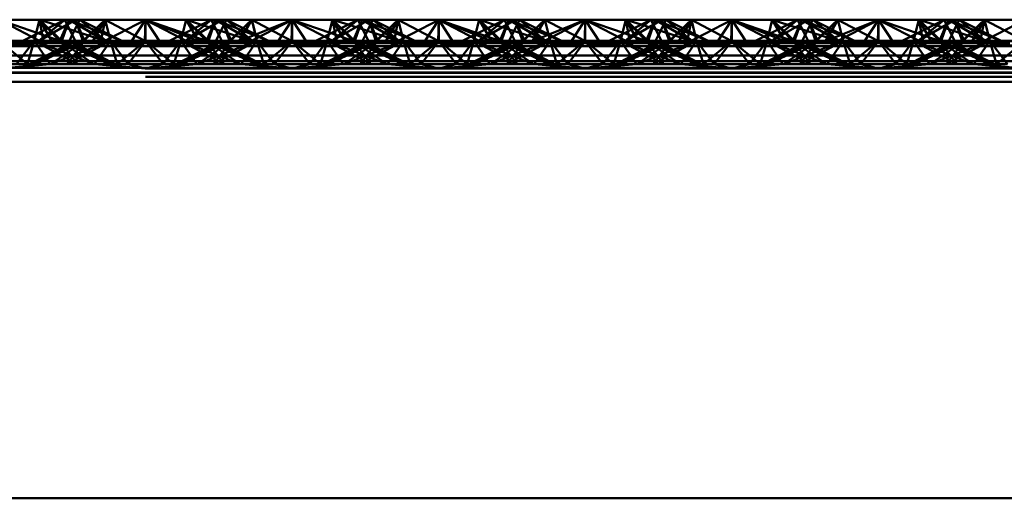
# Paper-space layout 'Layout1' of a CAD drawing. Extents: x -2 to 1033, y -36 to 596.
# Tile 215 of 256: x 373.792 to 375.471, y 476.653 to 477.469. Entities that reach past the tile are written whole.
import ezdxf

# ---------------------------------------------------------------- set-up
doc = ezdxf.new("R2010")
doc.units = 0
doc.linetypes.add('ACAD_ISO02W100', pattern=[15, 12, -3])
doc.layers.add('SS_ZEBRIKY', color=24, linetype='CONTINUOUS', lineweight=50)

psp = doc.layouts.get("Layout1")

# ---------------------------------------------------------------- linework, layer by layer
at = {"layer": 'SS_ZEBRIKY', "color": 3, "linetype": 'ACAD_ISO02W100', "ltscale": 0.25}
for p, q in [((373.7563, 477.4688), (373.833, 477.4288)), ((373.8253, 477.4688), (373.8163, 477.433)), ((373.8869, 477.4688), (373.8248, 477.433)), ((373.8248, 477.433), (373.8684, 477.4688)), ((373.8253, 477.4688), (373.833, 477.4288)), ((373.8253, 477.4688), (373.8466, 477.4322)), ((373.8253, 477.4688), (373.8634, 477.433)), ((373.8516, 477.4604), (373.9369, 477.433)), ((373.8758, 477.4688), (373.8603, 477.433)), ((373.8724, 477.461), (373.8603, 477.433)), ((373.8758, 477.4688), (373.8634, 477.433)), ((373.8684, 477.4688), (373.8863, 477.433)), ((373.8758, 477.4688), (373.8724, 477.461)), ((373.8758, 477.4688), (373.9369, 477.433)), ((373.8758, 477.4688), (373.9389, 477.433)), ((373.8758, 477.4688), (373.9658, 477.433)), ((373.8813, 477.443), (373.8942, 477.4688)), ((373.8869, 477.4688), (373.901, 477.433)), ((373.8869, 477.4688), (373.9024, 477.433)), ((373.9389, 477.433), (373.8942, 477.4688)), ((373.9658, 477.433), (373.8942, 477.4688)), ((373.9374, 477.4688), (373.901, 477.433)), ((373.9374, 477.4688), (373.9463, 477.433)), ((373.9374, 477.4688), (374.0053, 477.433)), ((374.0063, 477.4688), (374.0053, 477.433)), ((374.0063, 477.4688), (374.1099, 477.433)), ((374.0063, 477.4688), (374.0063, 477.433)), ((374.1184, 477.4688), (374.0469, 477.433)), ((374.0663, 477.433), (374.0753, 477.4688)), ((374.0743, 477.433), (374.1369, 477.4688)), ((374.0743, 477.433), (374.1184, 477.4688)), ((374.0748, 477.433), (374.1369, 477.4688)), ((374.0748, 477.433), (374.1184, 477.4688)), ((374.1099, 477.433), (374.0753, 477.4688)), ((374.1869, 477.433), (374.0753, 477.4688)), ((374.1103, 477.433), (374.1258, 477.4688)), ((374.1184, 477.4688), (374.1313, 477.443)), ((374.1869, 477.433), (374.1258, 477.4688)), ((374.2158, 477.433), (374.1258, 477.4688)), ((374.1263, 477.433), (374.1442, 477.4688)), ((374.1493, 477.433), (374.1369, 477.4688)), ((374.1401, 477.4606), (374.1369, 477.4688)), ((374.1524, 477.433), (374.1369, 477.4688)), ((374.1369, 477.4688), (374.1403, 477.461)), ((374.151, 477.433), (374.1401, 477.4606)), ((374.1403, 477.461), (374.1524, 477.433)), ((374.1493, 477.433), (374.1874, 477.4688)), ((374.1661, 477.4322), (374.2563, 477.4688)), ((374.1661, 477.4322), (374.1874, 477.4688)), ((374.1796, 477.4288), (374.2563, 477.4688)), ((374.1963, 477.433), (374.1874, 477.4688)), ((374.1936, 477.4441), (374.1874, 477.4688)), ((374.2563, 477.4688), (374.2303, 477.4288)), ((374.2563, 477.4688), (374.2824, 477.4288)), ((374.2563, 477.4688), (374.333, 477.4288)), ((374.2563, 477.4688), (374.2563, 477.433)), ((374.3253, 477.4688), (374.3163, 477.433)), ((374.3869, 477.4688), (374.3248, 477.433)), ((374.3248, 477.433), (374.3684, 477.4688)), ((374.3253, 477.4688), (374.333, 477.4288)), ((374.3253, 477.4688), (374.3466, 477.4322)), ((374.3253, 477.4688), (374.3634, 477.433)), ((374.3516, 477.4604), (374.4369, 477.433)), ((374.3758, 477.4688), (374.3603, 477.433)), ((374.3724, 477.461), (374.3603, 477.433)), ((374.3758, 477.4688), (374.3634, 477.433)), ((374.3684, 477.4688), (374.3863, 477.433)), ((374.3758, 477.4688), (374.3724, 477.461)), ((374.3758, 477.4688), (374.4369, 477.433)), ((374.3758, 477.4688), (374.4389, 477.433)), ((374.3758, 477.4688), (374.4658, 477.433)), ((374.3813, 477.443), (374.3942, 477.4688)), ((374.3869, 477.4688), (374.401, 477.433)), ((374.3869, 477.4688), (374.4024, 477.433)), ((374.4389, 477.433), (374.3942, 477.4688)), ((374.4658, 477.433), (374.3942, 477.4688)), ((374.4374, 477.4688), (374.401, 477.433)), ((374.4374, 477.4688), (374.4463, 477.433)), ((374.4374, 477.4688), (374.5053, 477.433)), ((374.5063, 477.4688), (374.5053, 477.433)), ((374.5063, 477.4688), (374.6099, 477.433)), ((374.5063, 477.4688), (374.5063, 477.433)), ((374.6184, 477.4688), (374.5469, 477.433)), ((374.5663, 477.433), (374.5753, 477.4688)), ((374.5743, 477.433), (374.6369, 477.4688)), ((374.5743, 477.433), (374.6184, 477.4688)), ((374.5748, 477.433), (374.6369, 477.4688)), ((374.5748, 477.433), (374.6184, 477.4688)), ((374.6099, 477.433), (374.5753, 477.4688)), ((374.6869, 477.433), (374.5753, 477.4688)), ((374.6103, 477.433), (374.6258, 477.4688)), ((374.6184, 477.4688), (374.6313, 477.443)), ((374.6869, 477.433), (374.6258, 477.4688)), ((374.7158, 477.433), (374.6258, 477.4688)), ((374.6263, 477.433), (374.6442, 477.4688)), ((374.6493, 477.433), (374.6369, 477.4688)), ((374.6401, 477.4606), (374.6369, 477.4688)), ((374.6524, 477.433), (374.6369, 477.4688)), ((374.6369, 477.4688), (374.6403, 477.461)), ((374.651, 477.433), (374.6401, 477.4606)), ((374.6403, 477.461), (374.6524, 477.433)), ((374.6493, 477.433), (374.6874, 477.4688)), ((374.6661, 477.4322), (374.7563, 477.4688)), ((374.6661, 477.4322), (374.6874, 477.4688)), ((374.6796, 477.4288), (374.7563, 477.4688)), ((374.6963, 477.433), (374.6874, 477.4688)), ((374.6936, 477.4441), (374.6874, 477.4688)), ((374.7563, 477.4688), (374.7303, 477.4288)), ((374.7563, 477.4688), (374.7824, 477.4288)), ((374.7563, 477.4688), (374.833, 477.4288)), ((374.7563, 477.4688), (374.7563, 477.433)), ((374.8253, 477.4688), (374.8163, 477.433)), ((374.8869, 477.4688), (374.8248, 477.433)), ((374.8248, 477.433), (374.8684, 477.4688)), ((374.8253, 477.4688), (374.833, 477.4288)), ((374.8253, 477.4688), (374.8466, 477.4322)), ((374.8253, 477.4688), (374.8634, 477.433)), ((374.8516, 477.4604), (374.9369, 477.433)), ((374.8758, 477.4688), (374.8603, 477.433)), ((374.8724, 477.461), (374.8603, 477.433)), ((374.8758, 477.4688), (374.8634, 477.433)), ((374.8684, 477.4688), (374.8863, 477.433)), ((374.8758, 477.4688), (374.8724, 477.461)), ((374.8758, 477.4688), (374.9369, 477.433)), ((374.8758, 477.4688), (374.9389, 477.433)), ((374.8758, 477.4688), (374.9658, 477.433)), ((374.8813, 477.443), (374.8942, 477.4688)), ((374.8869, 477.4688), (374.901, 477.433)), ((374.8869, 477.4688), (374.9024, 477.433)), ((374.9389, 477.433), (374.8942, 477.4688)), ((374.9658, 477.433), (374.8942, 477.4688)), ((374.9374, 477.4688), (374.901, 477.433)), ((374.9374, 477.4688), (374.9463, 477.433)), ((374.9374, 477.4688), (375.0053, 477.433)), ((375.0063, 477.4688), (375.0053, 477.433)), ((375.0063, 477.4688), (375.1099, 477.433)), ((375.0063, 477.4688), (375.0063, 477.433)), ((375.1184, 477.4688), (375.0469, 477.433)), ((375.0663, 477.433), (375.0753, 477.4688)), ((375.0743, 477.433), (375.1369, 477.4688)), ((375.0743, 477.433), (375.1184, 477.4688)), ((375.0748, 477.433), (375.1369, 477.4688)), ((375.0748, 477.433), (375.1184, 477.4688)), ((375.1099, 477.433), (375.0753, 477.4688)), ((375.1869, 477.433), (375.0753, 477.4688)), ((375.1103, 477.433), (375.1258, 477.4688)), ((375.1184, 477.4688), (375.1313, 477.443)), ((375.1869, 477.433), (375.1258, 477.4688)), ((375.2158, 477.433), (375.1258, 477.4688)), ((375.1263, 477.433), (375.1442, 477.4688)), ((375.1493, 477.433), (375.1369, 477.4688)), ((375.1401, 477.4606), (375.1369, 477.4688)), ((375.1524, 477.433), (375.1369, 477.4688)), ((375.1369, 477.4688), (375.1403, 477.461)), ((375.151, 477.433), (375.1401, 477.4606)), ((375.1403, 477.461), (375.1524, 477.433)), ((375.1493, 477.433), (375.1874, 477.4688)), ((375.1661, 477.4322), (375.2563, 477.4688)), ((375.1661, 477.4322), (375.1874, 477.4688)), ((375.1796, 477.4288), (375.2563, 477.4688)), ((375.1963, 477.433), (375.1874, 477.4688)), ((375.1936, 477.4441), (375.1874, 477.4688)), ((375.2563, 477.4688), (375.2303, 477.4288)), ((375.2563, 477.4688), (375.2824, 477.4288)), ((375.2563, 477.4688), (375.333, 477.4288)), ((375.2563, 477.4688), (375.2563, 477.433)), ((375.3253, 477.4688), (375.3163, 477.433)), ((375.3869, 477.4688), (375.3248, 477.433)), ((375.3248, 477.433), (375.3684, 477.4688)), ((375.3253, 477.4688), (375.333, 477.4288)), ((375.3253, 477.4688), (375.3466, 477.4322)), ((375.3253, 477.4688), (375.3634, 477.433)), ((375.3516, 477.4604), (375.4369, 477.433)), ((375.3758, 477.4688), (375.3603, 477.433)), ((375.3724, 477.461), (375.3603, 477.433)), ((375.3758, 477.4688), (375.3634, 477.433)), ((375.3684, 477.4688), (375.3863, 477.433)), ((375.3758, 477.4688), (375.3724, 477.461)), ((375.3758, 477.4688), (375.4369, 477.433)), ((375.3758, 477.4688), (375.4389, 477.433)), ((375.3758, 477.4688), (375.4658, 477.433)), ((375.3813, 477.443), (375.3942, 477.4688)), ((375.3869, 477.4688), (375.401, 477.433)), ((375.3869, 477.4688), (375.4024, 477.433)), ((375.4389, 477.433), (375.3942, 477.4688)), ((375.4658, 477.433), (375.3942, 477.4688)), ((375.4374, 477.4688), (375.401, 477.433)), ((375.4374, 477.4688), (375.4463, 477.433)), ((375.4374, 477.4688), (375.5053, 477.433)), ((373.8191, 477.4441), (373.8163, 477.433)), ((373.8226, 477.4459), (373.8599, 477.433)), ((373.8393, 477.4543), (373.8599, 477.433)), ((374.151, 477.433), (374.1728, 477.4545)), ((374.1963, 477.433), (374.1936, 477.4441)), ((374.3191, 477.4441), (374.3163, 477.433)), ((374.3226, 477.4459), (374.3599, 477.433)), ((374.3393, 477.4543), (374.3599, 477.433)), ((374.651, 477.433), (374.6728, 477.4545)), ((374.6963, 477.433), (374.6936, 477.4441)), ((374.8191, 477.4441), (374.8163, 477.433)), ((374.8226, 477.4459), (374.8599, 477.433)), ((374.8393, 477.4543), (374.8599, 477.433)), ((375.151, 477.433), (375.1728, 477.4545)), ((375.1963, 477.433), (375.1936, 477.4441)), ((375.3191, 477.4441), (375.3163, 477.433)), ((375.3226, 477.4459), (375.3599, 477.433)), ((375.3393, 477.4543), (375.3599, 477.433)), ((373.7563, 477.433), (373.8048, 477.393)), ((373.7563, 477.4235), (373.833, 477.4288)), ((373.8163, 477.433), (373.7863, 477.393)), ((373.8163, 477.433), (373.8048, 477.393)), ((373.8083, 477.393), (373.9024, 477.433)), ((373.8863, 477.433), (373.8083, 477.393)), ((373.8163, 477.433), (373.8344, 477.4064)), ((373.8163, 477.433), (373.8903, 477.393)), ((373.8163, 477.433), (373.8559, 477.4174)), ((373.9024, 477.433), (373.8183, 477.393)), ((373.8863, 477.433), (373.8183, 477.393)), ((373.833, 477.4288), (373.8466, 477.4322)), ((373.8448, 477.393), (373.9463, 477.433)), ((373.8448, 477.393), (373.9024, 477.433)), ((373.8634, 477.433), (373.8466, 477.4322)), ((373.8603, 477.433), (373.8903, 477.393)), ((373.8603, 477.433), (373.8713, 477.4253)), ((373.8603, 477.433), (373.9444, 477.393)), ((373.8745, 477.427), (373.8603, 477.433)), ((373.9463, 477.433), (373.8724, 477.393)), ((373.9024, 477.433), (373.8724, 477.393)), ((373.9543, 477.393), (373.8745, 477.427)), ((373.8763, 477.433), (373.8813, 477.443)), ((373.8763, 477.433), (373.9444, 477.393)), ((373.8813, 477.4305), (373.8763, 477.433)), ((373.9543, 477.393), (373.8813, 477.4305)), ((373.9024, 477.433), (373.8993, 477.433)), ((373.9463, 477.433), (373.9024, 477.433)), ((373.9161, 477.4322), (374.0966, 477.4322)), ((373.9463, 477.433), (373.9192, 477.393)), ((373.9463, 477.433), (373.9579, 477.393)), ((373.9463, 477.433), (373.9764, 477.393)), ((374.0063, 477.433), (373.9463, 477.433)), ((374.0063, 477.433), (373.9579, 477.393)), ((373.9764, 477.393), (374.0063, 477.433)), ((374.0063, 477.433), (374.0363, 477.393)), ((374.0063, 477.433), (374.0548, 477.393)), ((374.0663, 477.433), (374.0063, 477.433)), ((374.0363, 477.393), (374.0663, 477.433)), ((374.0548, 477.393), (374.0663, 477.433)), ((374.1524, 477.433), (374.0583, 477.393)), ((374.1313, 477.4305), (374.0583, 477.393)), ((374.0663, 477.433), (374.0935, 477.393)), ((374.1403, 477.393), (374.0663, 477.433)), ((374.0663, 477.433), (374.1679, 477.393)), ((374.1103, 477.433), (374.0663, 477.433)), ((374.0683, 477.393), (374.1524, 477.433)), ((374.1363, 477.433), (374.0683, 477.393)), ((374.1403, 477.393), (374.1103, 477.433)), ((374.1103, 477.433), (374.1679, 477.393)), ((374.1944, 477.393), (374.1103, 477.433)), ((374.1103, 477.433), (374.2043, 477.393)), ((374.1134, 477.433), (374.1103, 477.433)), ((374.1224, 477.393), (374.1963, 477.433)), ((374.1224, 477.393), (374.1524, 477.433)), ((374.1944, 477.393), (374.1263, 477.433)), ((374.2043, 477.393), (374.1263, 477.433)), ((374.1313, 477.443), (374.1363, 477.433)), ((374.1363, 477.433), (374.1313, 477.4305)), ((374.1413, 477.4253), (374.1524, 477.433)), ((374.1493, 477.433), (374.1661, 477.4322)), ((374.1568, 477.4174), (374.1963, 477.433)), ((374.1661, 477.4322), (374.1796, 477.4288)), ((374.1692, 477.393), (374.1963, 477.433)), ((374.1796, 477.4288), (374.2563, 477.4235)), ((374.2079, 477.393), (374.1963, 477.433)), ((374.1963, 477.433), (374.2264, 477.393)), ((374.2079, 477.393), (374.2563, 477.433)), ((374.2563, 477.433), (374.2264, 477.393)), ((374.2303, 477.4288), (374.2563, 477.4235)), ((374.2563, 477.433), (374.2863, 477.393)), ((374.2563, 477.433), (374.3048, 477.393)), ((374.2563, 477.4235), (374.333, 477.4288)), ((374.2824, 477.4288), (374.2563, 477.4235)), ((374.3163, 477.433), (374.2863, 477.393)), ((374.3163, 477.433), (374.3048, 477.393)), ((374.3083, 477.393), (374.4024, 477.433)), ((374.3863, 477.433), (374.3083, 477.393)), ((374.3163, 477.433), (374.3344, 477.4064)), ((374.3163, 477.433), (374.3903, 477.393)), ((374.3163, 477.433), (374.3559, 477.4174)), ((374.4024, 477.433), (374.3183, 477.393)), ((374.3863, 477.433), (374.3183, 477.393)), ((374.333, 477.4288), (374.3466, 477.4322)), ((374.3448, 477.393), (374.4463, 477.433)), ((374.3448, 477.393), (374.4024, 477.433)), ((374.3634, 477.433), (374.3466, 477.4322)), ((374.3603, 477.433), (374.3903, 477.393)), ((374.3603, 477.433), (374.3713, 477.4253)), ((374.3603, 477.433), (374.4444, 477.393)), ((374.3745, 477.427), (374.3603, 477.433)), ((374.4463, 477.433), (374.3724, 477.393)), ((374.4024, 477.433), (374.3724, 477.393)), ((374.4543, 477.393), (374.3745, 477.427)), ((374.3763, 477.433), (374.3813, 477.443)), ((374.3763, 477.433), (374.4444, 477.393)), ((374.3813, 477.4305), (374.3763, 477.433)), ((374.4543, 477.393), (374.3813, 477.4305)), ((374.4024, 477.433), (374.3993, 477.433)), ((374.4463, 477.433), (374.4024, 477.433)), ((374.4161, 477.4322), (374.5966, 477.4322)), ((374.4463, 477.433), (374.4192, 477.393)), ((374.4463, 477.433), (374.4579, 477.393)), ((374.4463, 477.433), (374.4764, 477.393)), ((374.5063, 477.433), (374.4463, 477.433)), ((374.5063, 477.433), (374.4579, 477.393)), ((374.4764, 477.393), (374.5063, 477.433)), ((374.5063, 477.433), (374.5363, 477.393)), ((374.5063, 477.433), (374.5548, 477.393)), ((374.5663, 477.433), (374.5063, 477.433)), ((374.5363, 477.393), (374.5663, 477.433)), ((374.5548, 477.393), (374.5663, 477.433)), ((374.6524, 477.433), (374.5583, 477.393)), ((374.6313, 477.4305), (374.5583, 477.393)), ((374.5663, 477.433), (374.5935, 477.393)), ((374.6403, 477.393), (374.5663, 477.433)), ((374.5663, 477.433), (374.6679, 477.393)), ((374.6103, 477.433), (374.5663, 477.433)), ((374.5683, 477.393), (374.6524, 477.433)), ((374.6363, 477.433), (374.5683, 477.393)), ((374.6403, 477.393), (374.6103, 477.433)), ((374.6103, 477.433), (374.6679, 477.393)), ((374.6944, 477.393), (374.6103, 477.433)), ((374.6103, 477.433), (374.7043, 477.393)), ((374.6134, 477.433), (374.6103, 477.433)), ((374.6224, 477.393), (374.6963, 477.433)), ((374.6224, 477.393), (374.6524, 477.433)), ((374.6944, 477.393), (374.6263, 477.433)), ((374.7043, 477.393), (374.6263, 477.433)), ((374.6313, 477.443), (374.6363, 477.433)), ((374.6363, 477.433), (374.6313, 477.4305)), ((374.6413, 477.4253), (374.6524, 477.433)), ((374.6661, 477.4322), (374.6493, 477.433)), ((374.6568, 477.4174), (374.6963, 477.433)), ((374.6796, 477.4288), (374.6661, 477.4322)), ((374.6692, 477.393), (374.6963, 477.433)), ((374.7563, 477.4235), (374.6796, 477.4288)), ((374.7079, 477.393), (374.6963, 477.433)), ((374.6963, 477.433), (374.7264, 477.393)), ((374.7079, 477.393), (374.7563, 477.433)), ((374.7563, 477.433), (374.7264, 477.393)), ((374.7303, 477.4288), (374.7563, 477.4235)), ((374.7563, 477.433), (374.7863, 477.393)), ((374.7563, 477.433), (374.8048, 477.393)), ((374.7563, 477.4235), (374.833, 477.4288)), ((374.7824, 477.4288), (374.7563, 477.4235)), ((374.8163, 477.433), (374.7863, 477.393)), ((374.8163, 477.433), (374.8048, 477.393)), ((374.8083, 477.393), (374.9024, 477.433)), ((374.8863, 477.433), (374.8083, 477.393)), ((374.8163, 477.433), (374.8344, 477.4064)), ((374.8163, 477.433), (374.8903, 477.393)), ((374.8163, 477.433), (374.8559, 477.4174)), ((374.9024, 477.433), (374.8183, 477.393)), ((374.8863, 477.433), (374.8183, 477.393)), ((374.833, 477.4288), (374.8466, 477.4322)), ((374.8448, 477.393), (374.9463, 477.433)), ((374.8448, 477.393), (374.9024, 477.433)), ((374.8634, 477.433), (374.8466, 477.4322)), ((374.8603, 477.433), (374.8903, 477.393)), ((374.8603, 477.433), (374.8713, 477.4253)), ((374.8603, 477.433), (374.9444, 477.393)), ((374.8745, 477.427), (374.8603, 477.433)), ((374.9463, 477.433), (374.8724, 477.393)), ((374.9024, 477.433), (374.8724, 477.393)), ((374.9543, 477.393), (374.8745, 477.427)), ((374.8763, 477.433), (374.8813, 477.443)), ((374.8763, 477.433), (374.9444, 477.393)), ((374.8813, 477.4305), (374.8763, 477.433)), ((374.9543, 477.393), (374.8813, 477.4305)), ((374.9024, 477.433), (374.8993, 477.433)), ((374.9463, 477.433), (374.9024, 477.433)), ((374.9161, 477.4322), (375.0966, 477.4322)), ((374.9463, 477.433), (374.9192, 477.393)), ((374.9463, 477.433), (374.9579, 477.393)), ((374.9463, 477.433), (374.9764, 477.393)), ((375.0063, 477.433), (374.9463, 477.433)), ((375.0063, 477.433), (374.9579, 477.393)), ((374.9764, 477.393), (375.0063, 477.433)), ((375.0063, 477.433), (375.0363, 477.393)), ((375.0063, 477.433), (375.0548, 477.393)), ((375.0663, 477.433), (375.0063, 477.433)), ((375.0363, 477.393), (375.0663, 477.433)), ((375.0548, 477.393), (375.0663, 477.433)), ((375.1524, 477.433), (375.0583, 477.393)), ((375.1313, 477.4305), (375.0583, 477.393)), ((375.0663, 477.433), (375.0935, 477.393)), ((375.1403, 477.393), (375.0663, 477.433)), ((375.0663, 477.433), (375.1679, 477.393)), ((375.1103, 477.433), (375.0663, 477.433)), ((375.0683, 477.393), (375.1524, 477.433)), ((375.1363, 477.433), (375.0683, 477.393)), ((375.1403, 477.393), (375.1103, 477.433)), ((375.1103, 477.433), (375.1679, 477.393)), ((375.1944, 477.393), (375.1103, 477.433)), ((375.1103, 477.433), (375.2043, 477.393)), ((375.1134, 477.433), (375.1103, 477.433)), ((375.1224, 477.393), (375.1963, 477.433)), ((375.1224, 477.393), (375.1524, 477.433)), ((375.1944, 477.393), (375.1263, 477.433)), ((375.2043, 477.393), (375.1263, 477.433)), ((375.1313, 477.443), (375.1363, 477.433)), ((375.1363, 477.433), (375.1313, 477.4305)), ((375.1413, 477.4253), (375.1524, 477.433)), ((375.1493, 477.433), (375.1661, 477.4322)), ((375.1568, 477.4174), (375.1963, 477.433)), ((375.1661, 477.4322), (375.1796, 477.4288)), ((375.1692, 477.393), (375.1963, 477.433)), ((375.1796, 477.4288), (375.2563, 477.4235)), ((375.2079, 477.393), (375.1963, 477.433)), ((375.1963, 477.433), (375.2264, 477.393)), ((375.2079, 477.393), (375.2563, 477.433)), ((375.2563, 477.433), (375.2264, 477.393)), ((375.2303, 477.4288), (375.2563, 477.4235)), ((375.2563, 477.433), (375.2863, 477.393)), ((375.2563, 477.433), (375.3048, 477.393)), ((375.2563, 477.4235), (375.333, 477.4288)), ((375.2824, 477.4288), (375.2563, 477.4235)), ((375.2863, 477.393), (375.3163, 477.433)), ((375.3163, 477.433), (375.3048, 477.393)), ((375.3083, 477.393), (375.4024, 477.433)), ((375.3863, 477.433), (375.3083, 477.393)), ((375.3163, 477.433), (375.3344, 477.4064)), ((375.3163, 477.433), (375.3903, 477.393)), ((375.3163, 477.433), (375.3559, 477.4174)), ((375.4024, 477.433), (375.3183, 477.393)), ((375.3863, 477.433), (375.3183, 477.393)), ((375.333, 477.4288), (375.3466, 477.4322)), ((375.3448, 477.393), (375.4463, 477.433)), ((375.3448, 477.393), (375.4024, 477.433)), ((375.3634, 477.433), (375.3466, 477.4322)), ((375.3603, 477.433), (375.3903, 477.393)), ((375.3603, 477.433), (375.3713, 477.4253)), ((375.3603, 477.433), (375.4444, 477.393)), ((375.3745, 477.427), (375.3603, 477.433)), ((375.4463, 477.433), (375.3724, 477.393)), ((375.4024, 477.433), (375.3724, 477.393)), ((375.4543, 477.393), (375.3745, 477.427)), ((375.3763, 477.433), (375.3813, 477.443)), ((375.3763, 477.433), (375.4444, 477.393)), ((375.3813, 477.4305), (375.3763, 477.433)), ((375.4543, 477.393), (375.3813, 477.4305)), ((375.4024, 477.433), (375.3993, 477.433)), ((375.4463, 477.433), (375.4024, 477.433)), ((375.4161, 477.4322), (375.5966, 477.4322)), ((375.4463, 477.433), (375.4192, 477.393)), ((375.4463, 477.433), (375.4579, 477.393)), ((375.4463, 477.433), (375.4764, 477.393)), ((375.5063, 477.433), (375.4463, 477.433)), ((375.5063, 477.433), (375.4579, 477.393)), ((373.8559, 477.4174), (373.9179, 477.393)), ((373.8713, 477.4253), (373.9179, 477.393)), ((374.0948, 477.393), (374.1413, 477.4253)), ((374.0948, 477.393), (374.1568, 477.4174)), ((374.3559, 477.4174), (374.4179, 477.393)), ((374.3713, 477.4253), (374.4179, 477.393)), ((374.5948, 477.393), (374.6413, 477.4253)), ((374.5948, 477.393), (374.6568, 477.4174)), ((374.8559, 477.4174), (374.9179, 477.393)), ((374.8713, 477.4253), (374.9179, 477.393)), ((375.0948, 477.393), (375.1413, 477.4253)), ((375.0948, 477.393), (375.1568, 477.4174)), ((375.3559, 477.4174), (375.4179, 477.393)), ((375.3713, 477.4253), (375.4179, 477.393)), ((369.0063, 477.398), (377.0063, 477.398)), ((373.5935, 477.393), (373.9192, 477.393)), ((373.7563, 477.3854), (373.8435, 477.393)), ((373.8344, 477.4064), (373.8435, 477.393)), ((373.9192, 477.393), (374.0063, 477.3854)), ((373.9192, 477.393), (373.9764, 477.393)), ((373.9764, 477.393), (374.0063, 477.3854)), ((373.9764, 477.393), (374.0363, 477.393)), ((374.0935, 477.393), (374.0063, 477.3854)), ((374.0063, 477.3854), (374.0363, 477.393)), ((374.0363, 477.393), (374.0935, 477.393)), ((374.0935, 477.393), (374.4192, 477.393)), ((374.2563, 477.3854), (374.1692, 477.393)), ((374.2264, 477.393), (374.2563, 477.3854)), ((374.2563, 477.3854), (374.3435, 477.393)), ((374.2863, 477.393), (374.2563, 477.3854)), ((374.3344, 477.4064), (374.3435, 477.393)), ((374.4192, 477.393), (374.5063, 477.3854)), ((374.4192, 477.393), (374.4764, 477.393)), ((374.4764, 477.393), (374.5063, 477.3854)), ((374.4764, 477.393), (374.5363, 477.393)), ((374.5935, 477.393), (374.5063, 477.3854)), ((374.5063, 477.3854), (374.5363, 477.393)), ((374.5363, 477.393), (374.5935, 477.393)), ((374.5935, 477.393), (374.9192, 477.393)), ((374.7563, 477.3854), (374.6692, 477.393)), ((374.7264, 477.393), (374.7563, 477.3854)), ((374.7563, 477.3854), (374.8435, 477.393)), ((374.7863, 477.393), (374.7563, 477.3854)), ((374.8344, 477.4064), (374.8435, 477.393)), ((374.9192, 477.393), (375.0063, 477.3854)), ((374.9192, 477.393), (374.9764, 477.393)), ((374.9764, 477.393), (375.0063, 477.3854)), ((374.9764, 477.393), (375.0363, 477.393)), ((375.0935, 477.393), (375.0063, 477.3854)), ((375.0063, 477.3854), (375.0363, 477.393)), ((375.0363, 477.393), (375.0935, 477.393)), ((375.0935, 477.393), (375.4192, 477.393)), ((375.2563, 477.3854), (375.1692, 477.393)), ((375.2264, 477.393), (375.2563, 477.3854)), ((375.2563, 477.3854), (375.3435, 477.393)), ((375.2863, 477.393), (375.2563, 477.3854)), ((375.3344, 477.4064), (375.3435, 477.393)), ((375.4192, 477.393), (375.5063, 477.3854)), ((375.4192, 477.393), (375.4764, 477.393)), ((377.0063, 477.3854), (369.0063, 477.3854)), ((369.0063, 477.379), (377.0063, 477.379)), ((369.0063, 477.378), (377.0063, 477.378)), ((377.0063, 477.3713), (369.0063, 477.3713))]:
    psp.add_line(p, q, dxfattribs=at)
at = {"layer": 'SS_ZEBRIKY', "color": 7, "linetype": 'Continuous', "ltscale": 0.25}
for p, q in [((373.7563, 477.4688), (373.8226, 477.4459)), ((373.8253, 477.4688), (373.7563, 477.4688)), ((373.8684, 477.4688), (373.7969, 477.433)), ((373.8869, 477.4688), (373.8243, 477.433)), ((373.8243, 477.433), (373.8684, 477.4688)), ((373.8253, 477.4688), (373.8393, 477.4543)), ((373.8253, 477.4688), (373.8516, 477.4604)), ((373.8684, 477.4688), (373.8253, 477.4688)), ((373.8869, 477.4688), (373.8684, 477.4688)), ((373.8993, 477.433), (373.8869, 477.4688)), ((373.9374, 477.4688), (373.8869, 477.4688)), ((373.8993, 477.433), (373.9374, 477.4688)), ((373.9161, 477.4322), (373.9374, 477.4688)), ((373.9296, 477.4288), (374.0063, 477.4688)), ((373.9374, 477.4688), (373.9296, 477.4288)), ((374.0063, 477.4688), (373.9374, 477.4688)), ((374.0063, 477.4688), (373.9803, 477.4288)), ((374.0324, 477.4288), (374.0063, 477.4688)), ((374.0063, 477.4688), (374.083, 477.4288)), ((374.0063, 477.4688), (374.0966, 477.4322)), ((374.0753, 477.4688), (374.0063, 477.4688)), ((374.0753, 477.4688), (374.0966, 477.4322)), ((374.0753, 477.4688), (374.1134, 477.433)), ((374.1258, 477.4688), (374.0753, 477.4688)), ((374.1258, 477.4688), (374.1134, 477.433)), ((374.1258, 477.4688), (374.1889, 477.433)), ((374.1442, 477.4688), (374.1258, 477.4688)), ((374.1442, 477.4688), (374.1889, 477.433)), ((374.2158, 477.433), (374.1442, 477.4688)), ((374.1874, 477.4688), (374.1442, 477.4688)), ((374.1728, 477.4545), (374.1874, 477.4688)), ((374.1874, 477.4688), (374.2553, 477.433)), ((374.2563, 477.4688), (374.1874, 477.4688)), ((374.2553, 477.433), (374.2563, 477.4688)), ((374.2563, 477.4688), (374.3226, 477.4459)), ((374.3253, 477.4688), (374.2563, 477.4688)), ((374.3684, 477.4688), (374.2969, 477.433)), ((374.3869, 477.4688), (374.3243, 477.433)), ((374.3243, 477.433), (374.3684, 477.4688)), ((374.3253, 477.4688), (374.3393, 477.4543)), ((374.3253, 477.4688), (374.3516, 477.4604)), ((374.3684, 477.4688), (374.3253, 477.4688)), ((374.3869, 477.4688), (374.3684, 477.4688)), ((374.3993, 477.433), (374.3869, 477.4688)), ((374.4374, 477.4688), (374.3869, 477.4688)), ((374.3993, 477.433), (374.4374, 477.4688)), ((374.4161, 477.4322), (374.4374, 477.4688)), ((374.4296, 477.4288), (374.5063, 477.4688)), ((374.4296, 477.4288), (374.4374, 477.4688)), ((374.5063, 477.4688), (374.4374, 477.4688)), ((374.5063, 477.4688), (374.4803, 477.4288)), ((374.5324, 477.4288), (374.5063, 477.4688)), ((374.5063, 477.4688), (374.583, 477.4288)), ((374.5063, 477.4688), (374.5966, 477.4322)), ((374.5753, 477.4688), (374.5063, 477.4688)), ((374.5753, 477.4688), (374.5966, 477.4322)), ((374.5753, 477.4688), (374.6134, 477.433)), ((374.6258, 477.4688), (374.5753, 477.4688)), ((374.6258, 477.4688), (374.6134, 477.433)), ((374.6258, 477.4688), (374.6889, 477.433)), ((374.6442, 477.4688), (374.6258, 477.4688)), ((374.6442, 477.4688), (374.6889, 477.433)), ((374.7158, 477.433), (374.6442, 477.4688)), ((374.6874, 477.4688), (374.6442, 477.4688)), ((374.6728, 477.4545), (374.6874, 477.4688)), ((374.6874, 477.4688), (374.7553, 477.433)), ((374.7563, 477.4688), (374.6874, 477.4688)), ((374.7553, 477.433), (374.7563, 477.4688)), ((374.7563, 477.4688), (374.8226, 477.4459)), ((374.8253, 477.4688), (374.7563, 477.4688)), ((374.8684, 477.4688), (374.7969, 477.433)), ((374.8869, 477.4688), (374.8243, 477.433)), ((374.8243, 477.433), (374.8684, 477.4688)), ((374.8253, 477.4688), (374.8393, 477.4543)), ((374.8253, 477.4688), (374.8516, 477.4604)), ((374.8684, 477.4688), (374.8253, 477.4688)), ((374.8869, 477.4688), (374.8684, 477.4688)), ((374.8993, 477.433), (374.8869, 477.4688)), ((374.9374, 477.4688), (374.8869, 477.4688)), ((374.8993, 477.433), (374.9374, 477.4688)), ((374.9161, 477.4322), (374.9374, 477.4688)), ((374.9296, 477.4288), (375.0063, 477.4688)), ((374.9296, 477.4288), (374.9374, 477.4688)), ((375.0063, 477.4688), (374.9374, 477.4688)), ((375.0063, 477.4688), (374.9803, 477.4288)), ((375.0324, 477.4288), (375.0063, 477.4688)), ((375.0063, 477.4688), (375.083, 477.4288)), ((375.0063, 477.4688), (375.0966, 477.4322)), ((375.0753, 477.4688), (375.0063, 477.4688)), ((375.0753, 477.4688), (375.0966, 477.4322)), ((375.0753, 477.4688), (375.1134, 477.433)), ((375.1258, 477.4688), (375.0753, 477.4688)), ((375.1258, 477.4688), (375.1134, 477.433)), ((375.1258, 477.4688), (375.1889, 477.433)), ((375.1442, 477.4688), (375.1258, 477.4688)), ((375.1442, 477.4688), (375.1889, 477.433)), ((375.2158, 477.433), (375.1442, 477.4688)), ((375.1874, 477.4688), (375.1442, 477.4688)), ((375.1728, 477.4545), (375.1874, 477.4688)), ((375.1874, 477.4688), (375.2553, 477.433)), ((375.2563, 477.4688), (375.1874, 477.4688)), ((375.2553, 477.433), (375.2563, 477.4688)), ((375.2563, 477.4688), (375.3226, 477.4459)), ((375.3253, 477.4688), (375.2563, 477.4688)), ((375.3684, 477.4688), (375.2969, 477.433)), ((375.3869, 477.4688), (375.3243, 477.433)), ((375.3243, 477.433), (375.3684, 477.4688)), ((375.3253, 477.4688), (375.3393, 477.4543)), ((375.3253, 477.4688), (375.3516, 477.4604)), ((375.3684, 477.4688), (375.3253, 477.4688)), ((375.3869, 477.4688), (375.3684, 477.4688)), ((375.3993, 477.433), (375.3869, 477.4688)), ((375.4374, 477.4688), (375.3869, 477.4688)), ((375.3993, 477.433), (375.4374, 477.4688)), ((375.4161, 477.4322), (375.4374, 477.4688)), ((375.4296, 477.4288), (375.5063, 477.4688)), ((375.4296, 477.4288), (375.4374, 477.4688)), ((375.5063, 477.4688), (375.4374, 477.4688)), ((373.583, 477.4288), (373.9296, 477.4288)), ((373.5966, 477.4322), (373.9161, 477.4322)), ((373.8993, 477.433), (373.6134, 477.433)), ((373.9161, 477.4322), (373.8993, 477.433)), ((373.9161, 477.4322), (373.9296, 477.4288)), ((373.9296, 477.4288), (374.0063, 477.4235)), ((373.9296, 477.4288), (373.9803, 477.4288)), ((373.9803, 477.4288), (374.0063, 477.4235)), ((373.9803, 477.4288), (374.0324, 477.4288)), ((374.0063, 477.4235), (374.083, 477.4288)), ((374.0063, 477.4235), (374.0324, 477.4288)), ((374.0324, 477.4288), (374.083, 477.4288)), ((374.083, 477.4288), (374.0966, 477.4322)), ((374.083, 477.4288), (374.4296, 477.4288)), ((374.0966, 477.4322), (374.1134, 477.433)), ((374.0966, 477.4322), (374.4161, 477.4322)), ((374.3993, 477.433), (374.1134, 477.433)), ((374.4161, 477.4322), (374.3993, 477.433)), ((374.4161, 477.4322), (374.4296, 477.4288)), ((374.4296, 477.4288), (374.5063, 477.4235)), ((374.4296, 477.4288), (374.4803, 477.4288)), ((374.4803, 477.4288), (374.5063, 477.4235)), ((374.4803, 477.4288), (374.5324, 477.4288)), ((374.5063, 477.4235), (374.583, 477.4288)), ((374.5063, 477.4235), (374.5324, 477.4288)), ((374.5324, 477.4288), (374.583, 477.4288)), ((374.583, 477.4288), (374.5966, 477.4322)), ((374.583, 477.4288), (374.9296, 477.4288)), ((374.5966, 477.4322), (374.6134, 477.433)), ((374.5966, 477.4322), (374.9161, 477.4322)), ((374.8993, 477.433), (374.6134, 477.433)), ((374.9161, 477.4322), (374.8993, 477.433)), ((374.9161, 477.4322), (374.9296, 477.4288)), ((374.9296, 477.4288), (375.0063, 477.4235)), ((374.9296, 477.4288), (374.9803, 477.4288)), ((374.9803, 477.4288), (375.0063, 477.4235)), ((374.9803, 477.4288), (375.0324, 477.4288)), ((375.083, 477.4288), (375.0063, 477.4235)), ((375.0063, 477.4235), (375.0324, 477.4288)), ((375.0324, 477.4288), (375.083, 477.4288)), ((375.0966, 477.4322), (375.083, 477.4288)), ((375.083, 477.4288), (375.4296, 477.4288)), ((375.1134, 477.433), (375.0966, 477.4322)), ((375.0966, 477.4322), (375.4161, 477.4322)), ((375.3993, 477.433), (375.1134, 477.433)), ((375.4161, 477.4322), (375.3993, 477.433)), ((375.4161, 477.4322), (375.4296, 477.4288)), ((375.4296, 477.4288), (375.5063, 477.4235)), ((375.4296, 477.4288), (375.4803, 477.4288)), ((377.0063, 477.4235), (373.5063, 477.4235)), ((373.5063, 477.4079), (377.0063, 477.4079)), ((373.5063, 477.3869), (377.0063, 477.3869)), ((377.0063, 477.363), (373.5063, 477.363)), ((377.0063, 476.653), (373.5063, 476.653))]:
    psp.add_line(p, q, dxfattribs=at)

doc.saveas('drawing.dxf')
